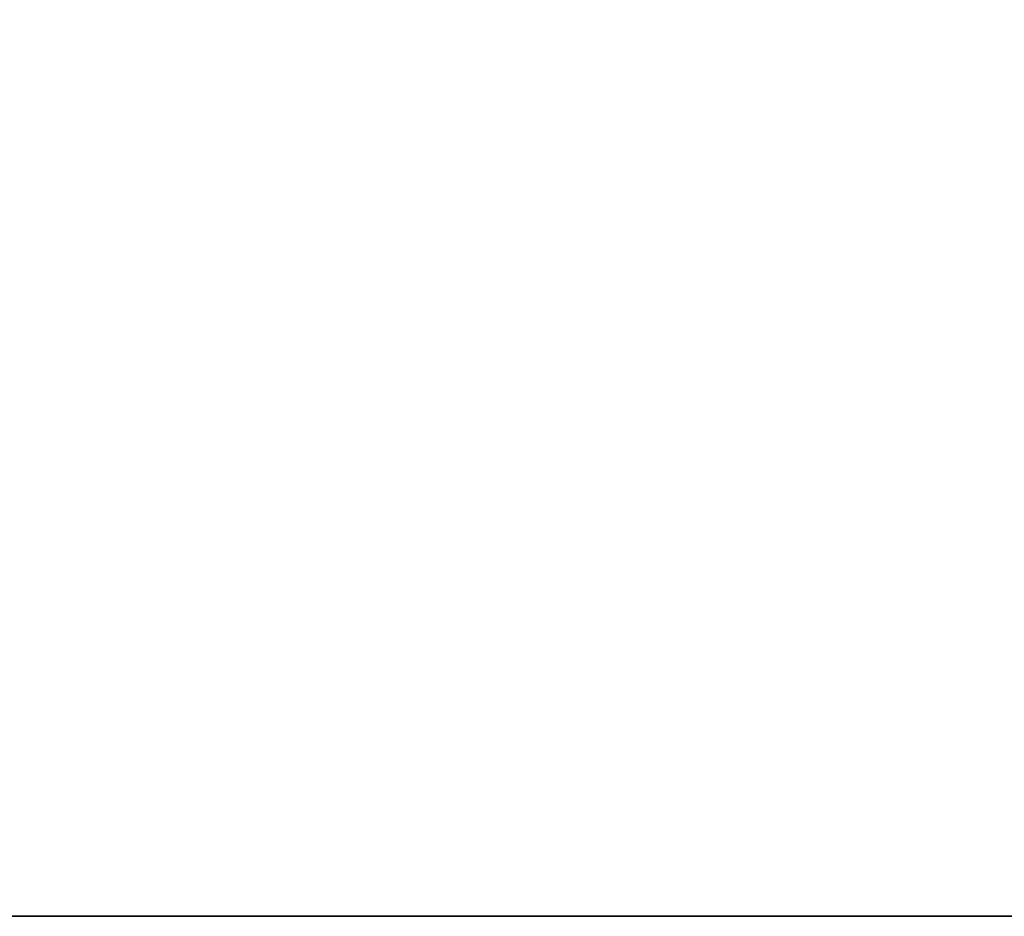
# Model space of a CAD drawing. Extents: x 14 to 217, y 27 to 186.
# Tile 10 of 256: x 37.044 to 37.983, y 26.872 to 27.726. Entities that reach past the tile are written whole.
import ezdxf

# ---------------------------------------------------------------- set-up
doc = ezdxf.new("R2010")
doc.units = 0
doc.header["$LTSCALE"] = 25.4
doc.layers.get('0').update_dxf_attribs({"color": 13, "linetype": 'CONTINUOUS'})

# ---------------------------------------------------------------- blocks, each defined once
blk = doc.blocks.new('PROFILE-RECESSED-T-CONNECT')
at = {"color": 0}
for p, q in [((19.04687, 2.00006, 159), (43.04687, 2.00006, 159)), ((19.04687, 2.00006, 159), (43.04687, 2.00006, 159)), ((19.04687, 2.00006, 159), (43.04687, 0.80006, 159)), ((19.04687, 2.00006, 159), (43.04687, 0.80006, 159)), ((43.04687, 0.80006, 159), (19.04687, 0.80006, 159)), ((43.04687, 0.80006, 159), (19.04687, 0.80006, 159))]:
    blk.add_line(p, q, dxfattribs=at)
mesh = blk.add_polyface(dxfattribs=at)
corners = [(17.89882, 2.00006, 158.77164), (29.80486, 2.00006, 129.29904), (16.27523, 2.00006, 157.14806)]
mesh.append_faces([[corners[k] for k in face] for face in [(0, 1, 2)]], dxfattribs={"color": 0})
mesh = blk.add_polyface(dxfattribs=at)
corners = [(17.89882, 2.00006, 158.77164), (30.55486, 2.00006, 129.5), (29.80486, 2.00006, 129.29904)]
mesh.append_faces([[corners[k] for k in face] for face in [(0, 1, 2)]], dxfattribs={"color": 0})
mesh = blk.add_polyface(dxfattribs=at)
corners = [(19.04687, 2.00006, 159), (30.55486, 2.00006, 129.5), (17.89882, 2.00006, 158.77164)]
mesh.append_faces([[corners[k] for k in face] for face in [(0, 1, 2)]], dxfattribs={"color": 0})
mesh = blk.add_polyface(dxfattribs=at)
corners = [(19.04687, 2.00006, 159), (31.30486, 2.00006, 129.29904), (30.55486, 2.00006, 129.5)]
mesh.append_faces([[corners[k] for k in face] for face in [(0, 1, 2)]], dxfattribs={"color": 0})
mesh = blk.add_polyface(dxfattribs=at)
corners = [(43.04687, 2.00006, 159), (31.30486, 2.00006, 129.29904), (19.04687, 2.00006, 159)]
mesh.append_faces([[corners[k] for k in face] for face in [(0, 1, 2)]], dxfattribs={"color": 0})
mesh = blk.add_polyface(dxfattribs=at)
corners = [(43.04687, 2.00006, 159), (19.04687, 2.00006, 159), (43.04687, 0.80006, 159)]
mesh.append_faces([[corners[k] for k in face] for face in [(0, 1, 2)]], dxfattribs={"color": 0})
mesh = blk.add_polyface(dxfattribs=at)
corners = [(43.04687, 0.80006, 159), (19.04687, 2.00006, 159), (19.04687, 0.80006, 159)]
mesh.append_faces([[corners[k] for k in face] for face in [(0, 1, 2)]], dxfattribs={"color": 0})
mesh = blk.add_polyface(dxfattribs=at)
corners = [(17.89882, 0.80006, 158.77164), (16.92555, 0.80006, 158.12132), (29.80486, 0.80006, 129.29904)]
mesh.append_faces([[corners[k] for k in face] for face in [(0, 1, 2)]], dxfattribs={"color": 0})
mesh = blk.add_polyface(dxfattribs=at)
corners = [(19.04687, 0.80006, 159), (17.89882, 0.80006, 158.77164), (29.80486, 0.80006, 129.29904)]
mesh.append_faces([[corners[k] for k in face] for face in [(0, 1, 2)]], dxfattribs={"color": 0})
mesh = blk.add_polyface(dxfattribs=at)
corners = [(19.04687, 0.80006, 159), (29.80486, 0.80006, 129.29904), (30.55486, 0.80006, 129.5)]
mesh.append_faces([[corners[k] for k in face] for face in [(0, 1, 2)]], dxfattribs={"color": 0})
mesh = blk.add_polyface(dxfattribs=at)
corners = [(19.04687, 0.80006, 159), (30.55486, 0.80006, 129.5), (43.04687, 0.80006, 159)]
mesh.append_faces([[corners[k] for k in face] for face in [(0, 1, 2)]], dxfattribs={"color": 0})

msp = doc.modelspace()

# ---------------------------------------------------------------- block references
at = {"color": 7, "extrusion": (0, -1, -3.33067e-16)}
msp.add_blockref('PROFILE-RECESSED-T-CONNECT', (12.98617, -56.42167, -185.87193), dxfattribs=at)

doc.saveas('drawing.dxf')
